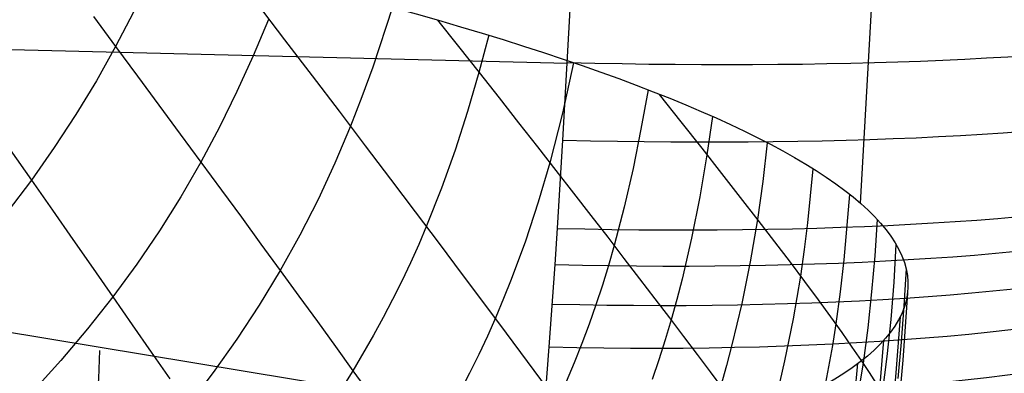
# Model space of a CAD drawing. Extents: x -274 to 274, y -220 to 276.
# Tile 36 of 164: x -250.189 to -248.382, y 10.677 to 11.325. Entities that reach past the tile are written whole.
import ezdxf

# ---------------------------------------------------------------- set-up
doc = ezdxf.new("R2010")
doc.units = 0
doc.layers.add('PREDEFINITO', color=7, linetype='CONTINUOUS')

msp = doc.modelspace()

# ---------------------------------------------------------------- linework, layer by layer
at = {"layer": 'PREDEFINITO'}
for p, q in [((-248.41, 15.0654, 688.3985), (-248.6464, 10.9887, 688.9328)), ((-249.1916, 11.1046, 696.3558), (-249.1605, 11.6553, 696.2736)), ((-249.1831, 11.2449, 696.333), (-264.829, 11.6302, 693.0063)), ((-249.9668, 11.3645, 692.008), (-250.0125, 11.2762, 692.0688)), ((-249.5041, 11.3482, 691.3144), (-249.5406, 11.2383, 691.3785)), ((-250.053, 11.3313, 692.1203), (-250.0125, 11.2762, 692.0688)), ((-249.7318, 11.3261, 691.6791), (-249.7599, 11.2594, 691.7215)), ((-249.3278, 11.2968, 690.9951), (-249.3461, 11.2286, 691.0314)), ((-250.0125, 11.2762, 692.0688), (-250.0478, 11.2135, 692.1121)), ((-250.0125, 11.2762, 692.0688), (-249.9725, 11.2219, 692.0157)), ((-249.7599, 11.2594, 691.7215), (-249.7898, 11.1934, 691.7634)), ((-249.172, 11.2462, 690.6742), (-249.1925, 11.154, 690.7184)), ((-249.9725, 11.2219, 692.0157), (-249.933, 11.1684, 691.9607)), ((-249.5406, 11.2383, 691.3785), (-249.5604, 11.1838, 691.4102)), ((-249.3461, 11.2286, 691.0314), (-249.3669, 11.1571, 691.0693)), ((-250.0478, 11.2135, 692.1121), (-250.0853, 11.1516, 692.1548)), ((-249.7898, 11.1934, 691.7634), (-249.8218, 11.1281, 691.8048)), ((-249.0355, 11.1965, 690.3519), (-249.0484, 11.1243, 690.3828)), ((-249.933, 11.1684, 691.9607), (-249.8942, 11.1157, 691.904)), ((-249.5604, 11.1838, 691.4102), (-249.5814, 11.1299, 691.4416)), ((-250.0853, 11.1516, 692.1548), (-250.125, 11.0907, 692.1968)), ((-249.3669, 11.1571, 691.0693), (-249.3896, 11.0863, 691.1067)), ((-249.1925, 11.154, 690.7184), (-249.2157, 11.0628, 690.7619)), ((-248.9173, 11.1476, 690.0281), (-248.9275, 11.0777, 690.0546)), ((-249.8942, 11.1157, 691.904), (-249.856, 11.0638, 691.8455)), ((-249.8218, 11.1281, 691.8048), (-249.856, 11.0638, 691.8455)), ((-249.5814, 11.1299, 691.4416), (-249.6101, 11.0623, 691.4808)), ((-249.0484, 11.1243, 690.3828), (-249.0628, 11.0526, 690.4134)), ((-249.2017, 10.9428, 696.3852), (-249.1916, 11.1046, 696.3558)), ((-248.8167, 11.0993, 689.7025), (-248.825, 11.0287, 689.7257)), ((-250.206, 11.0865, 692.2927), (-250.167, 11.0308, 692.238)), ((-250.125, 11.0907, 692.1968), (-250.167, 11.0308, 692.238)), ((-249.3896, 11.0863, 691.1067), (-249.4145, 11.0162, 691.1436)), ((-248.9275, 11.0777, 690.0546), (-248.9405, 11.0007, 690.0834)), ((-249.856, 11.0638, 691.8455), (-249.8927, 11.0005, 691.8855)), ((-249.856, 11.0638, 691.8455), (-249.8185, 11.0129, 691.7853)), ((-249.6101, 11.0623, 691.4808), (-249.6411, 10.9956, 691.5193)), ((-249.2157, 11.0628, 690.7619), (-249.2368, 10.9905, 690.7962)), ((-249.0628, 11.0526, 690.4134), (-249.079, 10.9815, 690.4435)), ((-248.7329, 11.0518, 689.3753), (-248.7427, 10.9528, 689.4028)), ((-250.167, 11.0308, 692.238), (-250.2115, 10.972, 692.2784)), ((-250.167, 11.0308, 692.238), (-250.1286, 10.976, 692.1815)), ((-248.825, 11.0287, 689.7257), (-248.8348, 10.9587, 689.7485)), ((-249.8185, 11.0129, 691.7853), (-249.7818, 10.9628, 691.7233)), ((-249.4145, 11.0162, 691.1436), (-249.4417, 10.9472, 691.1799)), ((-248.6658, 11.0049, 689.0468), (-248.6761, 10.8851, 689.0742)), ((-249.8927, 11.0005, 691.8855), (-249.9319, 10.9383, 691.9248)), ((-249.6411, 10.9956, 691.5193), (-249.6746, 10.93, 691.5573)), ((-249.2368, 10.9905, 690.7962), (-249.2604, 10.9191, 690.83)), ((-248.9405, 11.0007, 690.0834), (-248.9555, 10.9245, 690.1118)), ((-250.1286, 10.976, 692.1815), (-250.0909, 10.9221, 692.1231)), ((-249.079, 10.9815, 690.4435), (-249.0973, 10.9113, 690.473)), ((-247.9937, 10.3867, 700.2615), (-251.4986, 10.9638, 716.8082)), ((-249.7818, 10.9628, 691.7233), (-249.7458, 10.9136, 691.6597)), ((-248.8348, 10.9587, 689.7485), (-248.8479, 10.8811, 689.7736)), ((-248.7427, 10.9528, 689.4028), (-248.7488, 10.9038, 689.4163)), ((-248.6151, 10.9586, 688.7174), (-248.6195, 10.892, 688.7294)), ((-249.9319, 10.9383, 691.9248), (-249.9735, 10.8771, 691.9632)), ((-249.4417, 10.9472, 691.1799), (-249.4563, 10.913, 691.1978)), ((-249.2061, 10.876, 696.3986), (-249.2017, 10.9428, 696.3852)), ((-250.0909, 10.9221, 692.1231), (-250.0539, 10.8691, 692.0629)), ((-249.6746, 10.93, 691.5573), (-249.7106, 10.8654, 691.5945)), ((-249.2604, 10.9191, 690.83), (-249.2864, 10.8487, 690.8632)), ((-248.9555, 10.9245, 690.1118), (-248.9729, 10.8492, 690.1396)), ((-249.7458, 10.9136, 691.6597), (-249.7106, 10.8654, 691.5945)), ((-249.4563, 10.913, 691.1978), (-249.4716, 10.8791, 691.2155)), ((-249.0973, 10.9113, 690.473), (-249.1079, 10.8747, 690.4884)), ((-248.7488, 10.9038, 689.4163), (-248.7556, 10.855, 689.4296)), ((-248.5804, 10.913, 688.3862), (-248.5845, 10.8438, 688.3952)), ((-249.4716, 10.8791, 691.2155), (-249.4875, 10.8455, 691.2331)), ((-248.8479, 10.8811, 689.7736), (-248.8634, 10.8044, 689.7981)), ((-248.6761, 10.8851, 689.0742), (-248.6828, 10.8259, 689.0876)), ((-248.6195, 10.892, 688.7294), (-248.6251, 10.8258, 688.7412)), ((-250.0539, 10.8691, 692.0629), (-250.0177, 10.817, 692.0009)), ((-249.9735, 10.8771, 691.9632), (-250.0177, 10.817, 692.0009)), ((-249.7106, 10.8654, 691.5945), (-249.7491, 10.8018, 691.631)), ((-249.7106, 10.8654, 691.5945), (-249.6761, 10.818, 691.5277)), ((-249.2167, 10.7253, 696.4324), (-249.2061, 10.876, 696.3986)), ((-249.1079, 10.8747, 690.4884), (-249.1192, 10.8384, 690.5036)), ((-248.5617, 10.868, 688.0534), (-248.5657, 10.8006, 688.059)), ((-249.4875, 10.8455, 691.2331), (-249.5041, 10.8122, 691.2505)), ((-249.2864, 10.8487, 690.8632), (-249.3004, 10.8138, 690.8796)), ((-248.9729, 10.8492, 690.1396), (-248.9825, 10.8119, 690.1534)), ((-248.7556, 10.855, 689.4296), (-248.7689, 10.7768, 689.4509)), ((-248.5845, 10.8438, 688.3952), (-248.59, 10.7753, 688.4042)), ((-249.1192, 10.8384, 690.5036), (-249.1311, 10.8024, 690.5187)), ((-248.6828, 10.8259, 689.0876), (-248.6909, 10.7671, 689.1007)), ((-248.6251, 10.8258, 688.7412), (-248.6322, 10.7602, 688.7527)), ((-248.5592, 10.8238, 687.7195), (-248.5676, 10.7009, 687.7237)), ((-250.0177, 10.817, 692.0009), (-250.0642, 10.758, 692.0378)), ((-250.0177, 10.817, 692.0009), (-249.9821, 10.7658, 691.9372)), ((-249.6761, 10.818, 691.5277), (-249.6423, 10.7716, 691.4594)), ((-249.5041, 10.8122, 691.2505), (-249.5214, 10.7791, 691.2677)), ((-249.3004, 10.8138, 690.8796), (-249.315, 10.7793, 690.8958)), ((-248.9825, 10.8119, 690.1534), (-248.9928, 10.7749, 690.167)), ((-249.7491, 10.8018, 691.631), (-249.7901, 10.7394, 691.6667)), ((-249.1311, 10.8024, 690.5187), (-249.1437, 10.7666, 690.5337)), ((-248.8634, 10.8044, 689.7981), (-248.8814, 10.7286, 689.8222)), ((-248.5657, 10.8006, 688.059), (-248.5708, 10.7336, 688.0645)), ((-249.6423, 10.7716, 691.4594), (-249.6092, 10.726, 691.3896)), ((-249.5214, 10.7791, 691.2677), (-249.5393, 10.7463, 691.2848)), ((-249.315, 10.7793, 690.8958), (-249.3303, 10.7449, 690.9119)), ((-248.9928, 10.7749, 690.167), (-249.0038, 10.7381, 690.1804)), ((-248.7689, 10.7768, 689.4509), (-248.7848, 10.6997, 689.4717)), ((-248.59, 10.7753, 688.4042), (-248.5969, 10.7073, 688.4129)), ((-248.573, 10.7802, 687.3842), (-248.5806, 10.6773, 687.3828)), ((-250.0642, 10.758, 692.0378), (-250.1131, 10.7001, 692.0739)), ((-249.9821, 10.7658, 691.9372), (-249.9472, 10.7156, 691.8717)), ((-249.1437, 10.7666, 690.5337), (-249.157, 10.7311, 690.5485)), ((-248.6909, 10.7671, 689.1007), (-248.6972, 10.7276, 689.1095)), ((-248.6322, 10.7602, 688.7527), (-248.6408, 10.6953, 688.764)), ((-249.7901, 10.7394, 691.6667), (-249.8336, 10.678, 691.7017)), ((-249.5393, 10.7463, 691.2848), (-249.5769, 10.6814, 691.3184)), ((-249.3303, 10.7449, 690.9119), (-249.3462, 10.7109, 690.9278)), ((-249.0038, 10.7381, 690.1804), (-249.0154, 10.7016, 690.1938)), ((-248.6034, 10.7373, 687.0474), (-248.6095, 10.6629, 687.0429)), ((-248.5708, 10.7336, 688.0645), (-248.5773, 10.6672, 688.0698)), ((-249.9472, 10.7156, 691.8717), (-249.913, 10.6662, 691.8047)), ((-249.6092, 10.726, 691.3896), (-249.5769, 10.6814, 691.3184)), ((-249.2235, 10.6367, 696.455), (-249.2167, 10.7253, 696.4324)), ((-249.157, 10.7311, 690.5485), (-249.171, 10.6959, 690.5631)), ((-248.8814, 10.7286, 689.8222), (-248.8914, 10.6912, 689.834)), ((-248.6972, 10.7276, 689.1095), (-248.7042, 10.6884, 689.1181)), ((-250.1131, 10.7001, 692.0739), (-250.1643, 10.6433, 692.1092)), ((-249.3462, 10.7109, 690.9278), (-249.3629, 10.6771, 690.9435)), ((-249.0154, 10.7016, 690.1938), (-249.0278, 10.6654, 690.207)), ((-248.7848, 10.6997, 689.4717), (-248.7937, 10.6614, 689.4819)), ((-248.5969, 10.7073, 688.4129), (-248.6056, 10.6399, 688.4213)), ((-248.5676, 10.7009, 687.7237), (-248.5735, 10.6401, 687.7258)), ((-249.5769, 10.6814, 691.3184), (-249.6171, 10.6177, 691.3513)), ((-249.5769, 10.6814, 691.3184), (-249.5455, 10.6377, 691.2458)), ((-249.171, 10.6959, 690.5631), (-249.1856, 10.6609, 690.5776)), ((-248.8914, 10.6912, 689.834), (-248.9021, 10.6539, 689.8457)), ((-248.7042, 10.6884, 689.1181), (-248.7118, 10.6494, 689.1267)), ((-248.6508, 10.6952, 686.7093), (-248.6582, 10.6204, 686.7012)), ((-248.6408, 10.6953, 688.764), (-248.6471, 10.6555, 688.7709)), ((-249.8336, 10.678, 691.7017), (-249.8795, 10.6177, 691.736)), ((-249.3629, 10.6771, 690.9435), (-249.3801, 10.6436, 690.9591)), ((-248.5806, 10.6773, 687.3828), (-248.5854, 10.6263, 687.3821))]:
    msp.add_line(p, q, dxfattribs=at)
at = {"layer": 'PREDEFINITO', "extrusion": (-0.05162, -0.990057, 0.130855)}
msp.add_circle((-255.7853, 681.5957, 92.1061), 7, dxfattribs=at)
at = {"layer": 'PREDEFINITO', "extrusion": (-0.05801, -0.986332, 0.154224)}
msp.add_arc((-249.8349, 689.4321, 110.753), 2, 282.1552, 12.147, dxfattribs=at)
at = {"layer": 'PREDEFINITO', "extrusion": (0.780546, 0.624693, -0.022518)}
msp.add_arc((169.0117, 683.186, -203.426), 5.7941, 133.62605, 208.57627, dxfattribs=at)
at = {"layer": 'PREDEFINITO', "extrusion": (-0.060422, -0.984031, 0.16743)}
msp.add_arc((-249.8259, 687.7797, 120.7203), 2, 282.1848, 12.1747, dxfattribs=at)
at = {"layer": 'PREDEFINITO', "extrusion": (0.764097, 0.644555, -0.026546)}
msp.add_arc((173.6571, 682.5011, -201.6306), 5.488, 139.5834, 202.6907, dxfattribs=at)
at = {"layer": 'PREDEFINITO', "extrusion": (-0.064863, -0.979557, 0.190421)}
msp.add_arc((-249.8042, 684.5415, 138.0515), 2, 282.2405, 12.2274, dxfattribs=at)
at = {"layer": 'PREDEFINITO', "extrusion": (-0.067219, -0.976997, 0.202381)}
msp.add_arc((-249.79, 682.6764, 147.0634), 2, 282.2725, 12.2578, dxfattribs=at)
at = {"layer": 'PREDEFINITO', "extrusion": (-0.070142, -0.973626, 0.2171)}
msp.add_arc((-249.7698, 680.2101, 158.1529), 2, 282.3146, 12.2979, dxfattribs=at)
at = {"layer": 'PREDEFINITO', "extrusion": (0.748977, 0.661911, -0.03014)}
msp.add_arc((177.7172, 681.9118, -199.9064), 5.1763, 148.9156, 193.437, dxfattribs=at)
at = {"layer": 'PREDEFINITO', "extrusion": (-0.073675, -0.969249, 0.234794)}
msp.add_arc((-249.7412, 676.9932, 171.4839), 2, 282.37, 12.3509, dxfattribs=at)
at = {"layer": 'PREDEFINITO', "extrusion": (-0.078269, -0.963056, 0.257677)}
msp.add_arc((-249.6973, 672.4193, 188.7232), 2, 282.4488, 12.4263, dxfattribs=at)
at = {"layer": 'PREDEFINITO', "extrusion": (-0.086243, -0.950834, 0.297451)}
msp.add_arc((-249.601, 663.3347, 218.6941), 2, 282.6078, 12.5783, dxfattribs=at)
at = {"layer": 'PREDEFINITO', "extrusion": (-0.094176, -0.936706, 0.337213)}
msp.add_arc((-249.4769, 652.762, 248.6681), 2, 282.797, 12.7592, dxfattribs=at)
at = {"layer": 'PREDEFINITO', "extrusion": (-0.109722, -0.902839, 0.415745)}
msp.add_arc((-249.132, 627.1977, 307.9045), 2, 283.2734, 13.2153, dxfattribs=at)
at = {"layer": 'PREDEFINITO', "extrusion": (-0.125455, -0.859445, 0.495597)}
msp.add_arc((-248.5962, 594.1061, 368.1747), 2, 283.9325, 13.8501, dxfattribs=at)
at = {"layer": 'PREDEFINITO', "extrusion": (-0.134169, -0.830763, 0.540215)}
msp.add_arc((-248.1828, 572.0617, 401.8743), 2, 284.4022, 14.3041, dxfattribs=at)
at = {"layer": 'PREDEFINITO', "extrusion": (-0.207118, 0.033422, 0.977745)}
msp.add_arc((29.5186, -96.0651, 746.2748), 2, 8.0055, 97.6767, dxfattribs=at)
at = {"layer": 'PREDEFINITO', "extrusion": (-0.143691, -0.794996, 0.589351)}
msp.add_arc((-247.5941, 544.3919, 439.0078), 2, 285.0303, 14.9133, dxfattribs=at)

doc.saveas('drawing.dxf')
